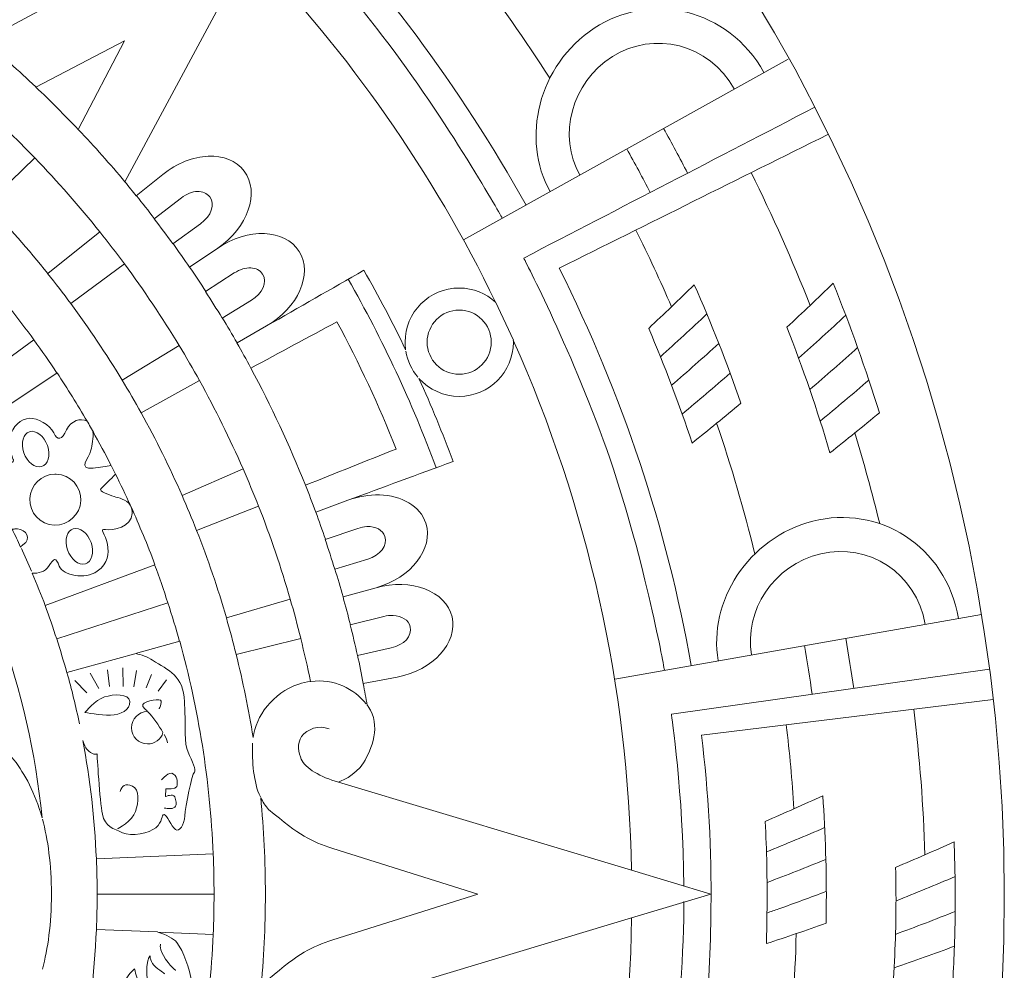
# Model space of a CAD drawing. Header units: millimetres. Extents: x -235 to 244, y -214 to 172.
# Tile 102 of 108: x 101 to 137, y 105 to 140. Entities that reach past the tile are written whole.
import ezdxf

# ---------------------------------------------------------------- set-up
doc = ezdxf.new("R2010")
doc.units = ezdxf.units.MM
doc.header["$MEASUREMENT"] = 0
doc.layers.add('Layer 1', color=7, linetype='Continuous')

msp = doc.modelspace()

# ---------------------------------------------------------------- linework, layer by layer
at = {"layer": 'Layer 1', "lineweight": 15}
for points, knots in [([(73.5153, 171.5214), (38.3394, 171.4537), (9.8583, 142.9189), (9.8583, 107.7417), (9.8583, 107.7417), (9.8583, 72.5175), (38.4139, 43.9619), (73.638, 43.9619), (73.638, 43.9619), (108.8618, 43.9619), (137.4178, 72.5175), (137.4178, 107.7417), (137.4178, 107.7417), (137.4178, 142.9655), (108.8632, 171.5214), (73.638, 171.5214), (73.638, 171.5214), (73.638, 171.5214), (73.5153, 171.5214), (73.5153, 171.5214)], [0, 0, 0, 0, 0.1666667, 0.1666667, 0.1666667, 0.1666667, 0.3333333, 0.3333333, 0.3333333, 0.3333333, 0.5, 0.5, 0.5, 0.5, 0.6666667, 0.6666667, 0.6666667, 0.6666667, 1, 1, 1, 1]), ([(95.4647, 152.8143), (100.2272, 150.5075), (104.5929, 147.4623), (108.4018, 143.7885), (108.4018, 143.7885), (108.4018, 143.7885), (99.866, 139.2024), (99.866, 139.2024), (99.866, 139.2024), (99.6981, 139.3428), (99.527, 139.4807), (99.3562, 139.6183), (99.3562, 139.6183), (99.3562, 139.6183), (100.1457, 140.5927), (100.1457, 140.5927), (100.1457, 140.5927), (100.5663, 141.1123), (100.7934, 141.7145), (100.8171, 142.2588), (100.8171, 142.2588), (100.839, 142.8032), (100.6597, 143.2921), (100.2671, 143.5842), (100.2671, 143.5842), (99.4804, 144.1702), (98.1903, 143.7141), (97.4368, 142.6102), (97.4368, 142.6102), (98.1903, 143.7141), (98.1462, 145.0811), (97.3154, 145.6018), (97.3154, 145.6018), (96.4843, 146.1214), (95.2372, 145.5647), (94.5729, 144.4044), (94.5729, 144.4044), (95.2552, 145.5975), (95.9389, 146.7924), (96.6208, 147.9858), (96.6208, 147.9858), (95.6658, 148.533), (94.6904, 149.0428), (93.698, 149.5211), (93.698, 149.5211), (93.7905, 149.507), (93.8825, 149.5003), (93.9764, 149.5003), (93.9764, 149.5003), (95.076, 149.5017), (95.9692, 150.3932), (95.9692, 151.4928), (95.9692, 151.4928), (95.9678, 152.0015), (95.7776, 152.4615), (95.4647, 152.8143)], [0, 0, 0, 0, 0.0666667, 0.0666667, 0.0666667, 0.0666667, 0.1333333, 0.1333333, 0.1333333, 0.1333333, 0.2, 0.2, 0.2, 0.2, 0.2666667, 0.2666667, 0.2666667, 0.2666667, 0.3333333, 0.3333333, 0.3333333, 0.3333333, 0.4, 0.4, 0.4, 0.4, 0.4666667, 0.4666667, 0.4666667, 0.4666667, 0.5333333, 0.5333333, 0.5333333, 0.5333333, 0.6, 0.6, 0.6, 0.6, 0.6666667, 0.6666667, 0.6666667, 0.6666667, 0.7333333, 0.7333333, 0.7333333, 0.7333333, 0.8, 0.8, 0.8, 0.8, 0.8666667, 0.8666667, 0.8666667, 0.8666667, 1, 1, 1, 1]), ([(109.6556, 142.5358), (113.3393, 138.7226), (116.3943, 134.3489), (118.7054, 129.5765), (118.7054, 129.5765), (118.3526, 129.8989), (117.8827, 130.0961), (117.3673, 130.0961), (117.3673, 130.0961), (116.2677, 130.0961), (115.3745, 129.2047), (115.3745, 128.105), (115.3745, 128.105), (115.3745, 128.0112), (115.3815, 127.9188), (115.3939, 127.8264), (115.3939, 127.8264), (114.9169, 128.8173), (114.4057, 129.7945), (113.86, 130.7495), (113.86, 130.7495), (112.6655, 130.0658), (111.472, 129.3835), (110.2772, 128.7002), (110.2772, 128.7002), (111.4375, 129.3645), (111.9955, 130.6129), (111.4748, 131.4437), (111.4748, 131.4437), (110.9552, 132.2749), (109.5882, 132.319), (108.4844, 131.5651), (108.4844, 131.5651), (109.5882, 132.319), (110.0443, 133.6087), (109.4587, 134.3958), (109.4587, 134.3958), (109.1652, 134.7884), (108.6773, 134.9676), (108.133, 134.944), (108.133, 134.944), (107.5872, 134.9221), (106.9865, 134.6946), (106.4668, 134.2744), (106.4668, 134.2744), (106.4668, 134.2744), (105.4886, 133.4821), (105.4886, 133.4821), (105.4886, 133.4821), (105.3478, 133.6542), (105.2116, 133.8292), (105.0695, 134), (105.0695, 134), (105.0695, 134), (109.6556, 142.5358), (109.6556, 142.5358)], [0, 0, 0, 0, 0.0666667, 0.0666667, 0.0666667, 0.0666667, 0.1333333, 0.1333333, 0.1333333, 0.1333333, 0.2, 0.2, 0.2, 0.2, 0.2666667, 0.2666667, 0.2666667, 0.2666667, 0.3333333, 0.3333333, 0.3333333, 0.3333333, 0.4, 0.4, 0.4, 0.4, 0.4666667, 0.4666667, 0.4666667, 0.4666667, 0.5333333, 0.5333333, 0.5333333, 0.5333333, 0.6, 0.6, 0.6, 0.6, 0.6666667, 0.6666667, 0.6666667, 0.6666667, 0.7333333, 0.7333333, 0.7333333, 0.7333333, 0.8, 0.8, 0.8, 0.8, 0.8666667, 0.8666667, 0.8666667, 0.8666667, 1, 1, 1, 1]), ([(105.0557, 139.1883), (105.0557, 139.1883), (103.3539, 135.9279), (103.3539, 135.9279), (103.3539, 135.9279), (102.8484, 136.4613), (102.3287, 136.9809), (101.7953, 137.4851), (101.7953, 137.4851), (101.7953, 137.4851), (105.0557, 139.1883), (105.0557, 139.1883)], [0, 0, 0, 0, 0.25, 0.25, 0.25, 0.25, 0.5, 0.5, 0.5, 0.5, 1, 1, 1, 1]), ([(101.7569, 134.8808), (102.5933, 134.0127), (103.3913, 133.1043), (104.1448, 132.162), (104.1448, 132.162), (104.1448, 132.162), (102.2282, 130.6295), (102.2282, 130.6295), (102.2282, 130.6295), (101.5212, 131.5129), (100.7744, 132.3631), (99.9888, 133.1773), (99.9888, 133.1773), (99.9888, 133.1773), (101.7569, 134.8808), (101.7569, 134.8808)], [0, 0, 0, 0, 0.2, 0.2, 0.2, 0.2, 0.4, 0.4, 0.4, 0.4, 0.6, 0.6, 0.6, 0.6, 1, 1, 1, 1]), ([(107.7347, 133.6472), (107.922, 133.6542), (108.0861, 133.5893), (108.1894, 133.4503), (108.1894, 133.4503), (108.3962, 133.1734), (108.2487, 132.7476), (107.8532, 132.4608), (107.8532, 132.4608), (107.8532, 132.4608), (106.8334, 131.7249), (106.8334, 131.7249), (106.8334, 131.7249), (106.609, 132.0364), (106.3786, 132.3423), (106.1458, 132.6467), (106.1458, 132.6467), (106.1458, 132.6467), (107.1449, 133.4129), (107.1449, 133.4129), (107.1449, 133.4129), (107.3378, 133.5618), (107.5474, 133.6405), (107.7347, 133.6472)], [0, 0, 0, 0, 0.1428571, 0.1428571, 0.1428571, 0.1428571, 0.2857143, 0.2857143, 0.2857143, 0.2857143, 0.4285714, 0.4285714, 0.4285714, 0.4285714, 0.5714286, 0.5714286, 0.5714286, 0.5714286, 0.7142857, 0.7142857, 0.7142857, 0.7142857, 1, 1, 1, 1]), ([(105.0518, 130.9823), (105.7683, 130.015), (106.4407, 129.0117), (107.0665, 127.9766), (107.0665, 127.9766), (107.0665, 127.9766), (104.9661, 126.7088), (104.9661, 126.7088), (104.9661, 126.7088), (104.3791, 127.6778), (103.7494, 128.6176), (103.0784, 129.5257), (103.0784, 129.5257), (103.0784, 129.5257), (105.0518, 130.9823), (105.0518, 130.9823)], [0, 0, 0, 0, 0.2, 0.2, 0.2, 0.2, 0.4, 0.4, 0.4, 0.4, 0.6, 0.6, 0.6, 0.6, 1, 1, 1, 1]), ([(109.6986, 130.8377), (109.8845, 130.8292), (110.0429, 130.7509), (110.1354, 130.6045), (110.1354, 130.6045), (110.3184, 130.3124), (110.1382, 129.8989), (109.7205, 129.6456), (109.7205, 129.6456), (109.7205, 129.6456), (108.6456, 128.9937), (108.6456, 128.9937), (108.6456, 128.9937), (108.4459, 129.3218), (108.2431, 129.647), (108.0353, 129.9695), (108.0353, 129.9695), (108.0353, 129.9695), (109.0908, 130.6514), (109.0908, 130.6514), (109.0908, 130.6514), (109.2961, 130.7837), (109.5109, 130.8458), (109.6986, 130.8377)], [0, 0, 0, 0, 0.1428571, 0.1428571, 0.1428571, 0.1428571, 0.2857143, 0.2857143, 0.2857143, 0.2857143, 0.4285714, 0.4285714, 0.4285714, 0.4285714, 0.5714286, 0.5714286, 0.5714286, 0.5714286, 0.7142857, 0.7142857, 0.7142857, 0.7142857, 1, 1, 1, 1]), ([(112.868, 128.8533), (113.6836, 127.3374), (114.4128, 125.7746), (115.0492, 124.1747), (115.0492, 124.1747), (113.9344, 123.731), (112.821, 123.2872), (111.7077, 122.8434), (111.7077, 122.8434), (111.1207, 124.3236), (110.4507, 125.7608), (109.7025, 127.1497), (109.7025, 127.1497), (110.758, 127.7177), (111.8125, 128.2853), (112.868, 128.8533)], [0, 0, 0, 0, 0.2, 0.2, 0.2, 0.2, 0.4, 0.4, 0.4, 0.4, 0.6, 0.6, 0.6, 0.6, 1, 1, 1, 1]), ([(119.3555, 128.182), (122.1023, 122.0387), (123.5822, 115.4061), (123.7074, 108.6786), (123.7074, 108.6786), (123.7074, 108.6786), (112.9244, 111.9238), (112.9244, 111.9238), (112.9244, 111.9238), (112.9244, 111.9238), (113.5569, 112.1486), (113.8462, 112.635), (113.8462, 112.635), (114.1373, 113.1215), (114.5119, 114.0077), (114.0187, 114.7034), (114.0187, 114.7034), (114.0074, 114.7185), (113.9923, 114.7323), (113.9813, 114.7475), (113.9813, 114.7475), (113.9358, 115.0135), (113.8864, 115.278), (113.8353, 115.544), (113.8353, 115.544), (113.8353, 115.544), (115.088, 115.7868), (115.088, 115.7868), (115.088, 115.7868), (116.4, 116.0415), (117.3285, 117.0448), (117.1027, 117.9983), (117.1027, 117.9983), (116.8766, 118.9533), (115.5964, 119.4341), (114.308, 119.0732), (114.308, 119.0732), (115.5964, 119.4341), (116.4413, 120.509), (116.1393, 121.4421), (116.1393, 121.4421), (115.9311, 122.0828), (115.245, 122.4617), (114.4294, 122.4853), (114.4294, 122.4853), (114.0572, 122.4962), (113.6589, 122.4327), (113.2677, 122.2881), (113.2677, 122.2881), (114.5588, 122.7636), (115.8486, 123.2392), (117.1398, 123.7158), (117.1398, 123.7158), (116.758, 124.7494), (116.3393, 125.7675), (115.886, 126.7723), (115.886, 126.7723), (116.2635, 126.3521), (116.8021, 126.1122), (117.3673, 126.1122), (117.3673, 126.1122), (118.4669, 126.1122), (119.3598, 127.0037), (119.3598, 128.105), (119.3598, 128.105), (119.3598, 128.1312), (119.3555, 128.1558), (119.3555, 128.182)], [0, 0, 0, 0, 0.0555556, 0.0555556, 0.0555556, 0.0555556, 0.1111111, 0.1111111, 0.1111111, 0.1111111, 0.1666667, 0.1666667, 0.1666667, 0.1666667, 0.2222222, 0.2222222, 0.2222222, 0.2222222, 0.2777778, 0.2777778, 0.2777778, 0.2777778, 0.3333333, 0.3333333, 0.3333333, 0.3333333, 0.3888889, 0.3888889, 0.3888889, 0.3888889, 0.4444444, 0.4444444, 0.4444444, 0.4444444, 0.5, 0.5, 0.5, 0.5, 0.5555556, 0.5555556, 0.5555556, 0.5555556, 0.6111111, 0.6111111, 0.6111111, 0.6111111, 0.6666667, 0.6666667, 0.6666667, 0.6666667, 0.7222222, 0.7222222, 0.7222222, 0.7222222, 0.7777778, 0.7777778, 0.7777778, 0.7777778, 0.8333333, 0.8333333, 0.8333333, 0.8333333, 0.8888889, 0.8888889, 0.8888889, 0.8888889, 1, 1, 1, 1]), ([(102.5739, 126.9733), (102.9599, 126.3948), (103.3264, 125.8021), (103.6763, 125.1985), (103.6763, 125.1985), (103.4255, 125.3255), (103.1003, 125.2303), (102.9267, 124.8789), (102.9267, 124.8789), (102.7408, 124.5028), (102.5919, 124.4683), (102.4501, 124.7646), (102.4501, 124.7646), (102.3065, 125.062), (101.8493, 125.3266), (101.5569, 125.3089), (101.5569, 125.3089), (101.2648, 125.2909), (100.9176, 125.0098), (100.8404, 124.6062), (100.8404, 124.6062), (100.7631, 124.2023), (100.9712, 123.7751), (100.9712, 123.7751), (100.9712, 123.7751), (100.9645, 123.5627), (100.6446, 123.7571), (100.3952, 123.8537), (100.3952, 123.8537), (100.1457, 123.9486), (100.0494, 123.8234), (99.9612, 123.5778), (99.9612, 123.5778), (99.9062, 123.4265), (99.8745, 123.3094), (99.8868, 123.1453), (99.8868, 123.1453), (99.5989, 123.6361), (99.297, 124.1183), (98.9826, 124.591), (98.9826, 124.591), (98.9826, 124.591), (102.5739, 126.9733), (102.5739, 126.9733)], [0, 0, 0, 0, 0.0833333, 0.0833333, 0.0833333, 0.0833333, 0.1666667, 0.1666667, 0.1666667, 0.1666667, 0.25, 0.25, 0.25, 0.25, 0.3333333, 0.3333333, 0.3333333, 0.3333333, 0.4166667, 0.4166667, 0.4166667, 0.4166667, 0.5, 0.5, 0.5, 0.5, 0.5833333, 0.5833333, 0.5833333, 0.5833333, 0.6666667, 0.6666667, 0.6666667, 0.6666667, 0.75, 0.75, 0.75, 0.75, 0.8333333, 0.8333333, 0.8333333, 0.8333333, 1, 1, 1, 1]), ([(107.812, 126.6911), (108.3947, 125.6381), (108.931, 124.555), (109.416, 123.4456), (109.416, 123.4456), (109.416, 123.4456), (107.1724, 122.4631), (107.1724, 122.4631), (107.1724, 122.4631), (106.7162, 123.5038), (106.2135, 124.5166), (105.6664, 125.503), (105.6664, 125.503), (105.6664, 125.503), (107.812, 126.6911), (107.812, 126.6911)], [0, 0, 0, 0, 0.2, 0.2, 0.2, 0.2, 0.4, 0.4, 0.4, 0.4, 0.6, 0.6, 0.6, 0.6, 1, 1, 1, 1]), ([(103.894, 124.814), (104.1244, 124.4048), (104.3501, 123.9927), (104.5639, 123.574), (104.5639, 123.574), (104.3833, 123.5422), (104.1586, 123.5024), (103.8968, 123.4745), (103.8968, 123.4745), (103.3183, 123.4156), (103.737, 123.8262), (103.8185, 124.1307), (103.8185, 124.1307), (103.8679, 124.3127), (103.9162, 124.5854), (103.894, 124.814)], [0, 0, 0, 0, 0.2, 0.2, 0.2, 0.2, 0.4, 0.4, 0.4, 0.4, 0.6, 0.6, 0.6, 0.6, 1, 1, 1, 1]), ([(102.4967, 123.2515), (102.5132, 123.2515), (102.5284, 123.2515), (102.545, 123.2515), (102.545, 123.2515), (103.0618, 123.2307), (103.4657, 122.7954), (103.4449, 122.2772), (103.4449, 122.2772), (103.4255, 121.7603), (102.9902, 121.3568), (102.472, 121.3772), (102.472, 121.3772), (101.9551, 121.3966), (101.5516, 121.832), (101.5706, 122.3502), (101.5706, 122.3502), (101.59, 122.849), (101.9978, 123.2445), (102.4967, 123.2515)], [0, 0, 0, 0, 0.1666667, 0.1666667, 0.1666667, 0.1666667, 0.3333333, 0.3333333, 0.3333333, 0.3333333, 0.5, 0.5, 0.5, 0.5, 0.6666667, 0.6666667, 0.6666667, 0.6666667, 1, 1, 1, 1]), ([(104.7223, 123.2529), (104.9111, 122.8737), (105.0931, 122.4906), (105.2681, 122.1036), (105.2681, 122.1036), (105.1287, 122.328), (104.82, 122.3791), (104.674, 122.426), (104.674, 122.426), (104.4771, 122.4906), (104.0775, 122.6176), (104.1903, 122.7252), (104.1903, 122.7252), (104.3212, 122.8476), (104.5459, 123.0639), (104.7223, 123.2529)], [0, 0, 0, 0, 0.2, 0.2, 0.2, 0.2, 0.4, 0.4, 0.4, 0.4, 0.6, 0.6, 0.6, 0.6, 1, 1, 1, 1]), ([(105.2889, 122.0595), (105.6057, 121.3578), (105.902, 120.6456), (106.1733, 119.9192), (106.1733, 119.9192), (106.1733, 119.9192), (102.1372, 118.4146), (102.1372, 118.4146), (102.1372, 118.4146), (101.9883, 118.8153), (101.8271, 119.2112), (101.6616, 119.6024), (101.6616, 119.6024), (101.8793, 119.5915), (102.1372, 119.6631), (102.2571, 119.8518), (102.2571, 119.8518), (102.4677, 120.1838), (102.5217, 120.2004), (102.6568, 119.8642), (102.6568, 119.8642), (102.7916, 119.528), (103.6076, 119.3597), (104.0485, 119.6754), (104.0485, 119.6754), (104.4881, 119.9912), (104.4729, 120.3051), (104.4232, 120.6759), (104.4232, 120.6759), (104.3752, 121.0467), (104.0926, 121.2559), (104.3586, 121.2093), (104.3586, 121.2093), (104.626, 121.1624), (105.3164, 121.3098), (105.3397, 121.8016), (105.3397, 121.8016), (105.3467, 121.9064), (105.3231, 121.9893), (105.2889, 122.0595)], [0, 0, 0, 0, 0.0909091, 0.0909091, 0.0909091, 0.0909091, 0.1818182, 0.1818182, 0.1818182, 0.1818182, 0.2727273, 0.2727273, 0.2727273, 0.2727273, 0.3636364, 0.3636364, 0.3636364, 0.3636364, 0.4545455, 0.4545455, 0.4545455, 0.4545455, 0.5454545, 0.5454545, 0.5454545, 0.5454545, 0.6363636, 0.6363636, 0.6363636, 0.6363636, 0.7272727, 0.7272727, 0.7272727, 0.7272727, 0.8181818, 0.8181818, 0.8181818, 0.8181818, 1, 1, 1, 1]), ([(109.9865, 122.0733), (110.426, 120.9542), (110.8148, 119.8119), (111.151, 118.646), (111.151, 118.646), (111.151, 118.646), (108.8015, 117.9652), (108.8015, 117.9652), (108.8015, 117.9652), (108.4858, 119.0581), (108.1206, 120.1302), (107.7086, 121.1775), (107.7086, 121.1775), (107.7086, 121.1775), (109.9865, 122.0733), (109.9865, 122.0733)], [0, 0, 0, 0, 0.2, 0.2, 0.2, 0.2, 0.4, 0.4, 0.4, 0.4, 0.6, 0.6, 0.6, 0.6, 1, 1, 1, 1]), ([(113.9704, 121.3208), (114.2914, 121.3345), (114.5546, 121.2008), (114.6347, 120.9542), (114.6347, 120.9542), (114.7405, 120.6262), (114.465, 120.2695), (113.9993, 120.1259), (113.9993, 120.1259), (113.9993, 120.1259), (112.7865, 119.7513), (112.7865, 119.7513), (112.7865, 119.7513), (112.6736, 120.1192), (112.5579, 120.4843), (112.4351, 120.8481), (112.4351, 120.8481), (112.4351, 120.8481), (113.6328, 121.2548), (113.6328, 121.2548), (113.6328, 121.2548), (113.7485, 121.2947), (113.8628, 121.3151), (113.9704, 121.3208)], [0, 0, 0, 0, 0.1428571, 0.1428571, 0.1428571, 0.1428571, 0.2857143, 0.2857143, 0.2857143, 0.2857143, 0.4285714, 0.4285714, 0.4285714, 0.4285714, 0.5714286, 0.5714286, 0.5714286, 0.5714286, 0.7142857, 0.7142857, 0.7142857, 0.7142857, 1, 1, 1, 1]), ([(101.1215, 121.2354), (101.4246, 121.2008), (101.674, 120.8922), (101.3117, 120.647), (101.3117, 120.647), (101.2785, 120.6247), (101.2538, 120.5986), (101.233, 120.5697), (101.233, 120.5697), (101.1311, 120.7902), (101.0263, 121.0079), (100.919, 121.2259), (100.919, 121.2259), (100.9423, 121.2269), (100.9631, 121.2269), (100.9906, 121.2312), (100.9906, 121.2312), (101.0347, 121.2396), (101.0788, 121.2396), (101.1215, 121.2354)], [0, 0, 0, 0, 0.1666667, 0.1666667, 0.1666667, 0.1666667, 0.3333333, 0.3333333, 0.3333333, 0.3333333, 0.5, 0.5, 0.5, 0.5, 0.6666667, 0.6666667, 0.6666667, 0.6666667, 1, 1, 1, 1]), ([(114.931, 118.0519), (115.2535, 118.041), (115.5053, 117.8868), (115.5646, 117.6346), (115.5646, 117.6346), (115.6447, 117.2984), (115.3402, 116.9647), (114.8633, 116.8588), (114.8633, 116.8588), (114.8633, 116.8588), (113.6219, 116.5844), (113.6219, 116.5844), (113.6219, 116.5844), (113.539, 116.9594), (113.4493, 117.3312), (113.3573, 117.7034), (113.3573, 117.7034), (113.3573, 117.7034), (114.5906, 118.0135), (114.5906, 118.0135), (114.5906, 118.0135), (114.7091, 118.0438), (114.8234, 118.0562), (114.931, 118.0519)], [0, 0, 0, 0, 0.1428571, 0.1428571, 0.1428571, 0.1428571, 0.2857143, 0.2857143, 0.2857143, 0.2857143, 0.4285714, 0.4285714, 0.4285714, 0.4285714, 0.5714286, 0.5714286, 0.5714286, 0.5714286, 0.7142857, 0.7142857, 0.7142857, 0.7142857, 1, 1, 1, 1]), ([(100.4724, 117.4801), (101.2595, 115.3017), (101.7872, 112.9987), (102.0201, 110.6094), (102.0201, 110.6094), (101.7636, 111.5326), (101.3903, 112.223), (100.9892, 112.7356), (100.9892, 112.7356), (100.3348, 113.5734), (99.4046, 114.2762), (98.2623, 114.4815), (98.2623, 114.4815), (99.5725, 114.866), (100.4724, 116.069), (100.4724, 117.4346), (100.4724, 117.4346), (100.4724, 117.4497), (100.4724, 117.4649), (100.4724, 117.4801)], [0, 0, 0, 0, 0.1666667, 0.1666667, 0.1666667, 0.1666667, 0.3333333, 0.3333333, 0.3333333, 0.3333333, 0.5, 0.5, 0.5, 0.5, 0.6666667, 0.6666667, 0.6666667, 0.6666667, 1, 1, 1, 1]), ([(107.0856, 117.1026), (107.7802, 114.5986), (108.2018, 111.9792), (108.315, 109.2808), (108.315, 109.2808), (108.315, 109.2808), (104.0182, 109.0977), (104.0182, 109.0977), (104.0182, 109.0977), (103.9561, 110.5776), (103.7882, 112.0314), (103.5208, 113.4496), (103.5208, 113.4496), (103.5772, 113.3007), (103.628, 113.1808), (103.6612, 113.1395), (103.6612, 113.1395), (103.8665, 112.8901), (104.0429, 112.9575), (104.0429, 112.9575), (104.0429, 112.9575), (104.0429, 112.9575), (104.1424, 111.213), (104.2401, 110.7445), (104.2401, 110.7445), (104.3378, 110.2746), (104.6549, 110.2069), (104.9813, 110.0594), (104.9813, 110.0594), (105.3079, 109.9119), (105.9613, 110.0414), (106.2079, 110.2453), (106.2079, 110.2453), (106.4545, 110.4496), (106.4132, 110.7346), (106.5123, 110.7265), (106.5123, 110.7265), (106.6104, 110.718), (106.7797, 110.2908), (106.9258, 110.1822), (106.9258, 110.1822), (107.0732, 110.0718), (107.2496, 110.3349), (107.2729, 110.6796), (107.2729, 110.6796), (107.2965, 111.0243), (107.5294, 112.2135), (107.6232, 112.2823), (107.6232, 112.2823), (107.7153, 112.351), (107.5417, 112.6848), (107.3929, 113.0249), (107.3929, 113.0249), (107.244, 113.3667), (107.3022, 113.9001), (107.2648, 114.8731), (107.2648, 114.8731), (107.2263, 115.846), (106.6668, 116.0348), (106.0893, 116.4066), (106.0893, 116.4066), (105.8992, 116.5279), (105.6815, 116.6052), (105.4582, 116.6493), (105.4582, 116.6493), (105.4582, 116.6493), (107.0856, 117.1026), (107.0856, 117.1026)], [0, 0, 0, 0, 0.0555556, 0.0555556, 0.0555556, 0.0555556, 0.1111111, 0.1111111, 0.1111111, 0.1111111, 0.1666667, 0.1666667, 0.1666667, 0.1666667, 0.2222222, 0.2222222, 0.2222222, 0.2222222, 0.2777778, 0.2777778, 0.2777778, 0.2777778, 0.3333333, 0.3333333, 0.3333333, 0.3333333, 0.3888889, 0.3888889, 0.3888889, 0.3888889, 0.4444444, 0.4444444, 0.4444444, 0.4444444, 0.5, 0.5, 0.5, 0.5, 0.5555556, 0.5555556, 0.5555556, 0.5555556, 0.6111111, 0.6111111, 0.6111111, 0.6111111, 0.6666667, 0.6666667, 0.6666667, 0.6666667, 0.7222222, 0.7222222, 0.7222222, 0.7222222, 0.7777778, 0.7777778, 0.7777778, 0.7777778, 0.8333333, 0.8333333, 0.8333333, 0.8333333, 0.8888889, 0.8888889, 0.8888889, 0.8888889, 1, 1, 1, 1]), ([(111.5366, 117.2088), (111.6664, 116.6835), (111.786, 116.1558), (111.895, 115.6227), (111.895, 115.6227), (111.7532, 115.6033), (111.6086, 115.5716), (111.4611, 115.5232), (111.4611, 115.5232), (110.4977, 115.205), (109.8845, 114.3326), (109.784, 113.5625), (109.784, 113.5625), (109.6199, 114.5961), (109.4104, 115.6157), (109.1624, 116.619), (109.1624, 116.619), (109.1624, 116.619), (111.5366, 117.2088), (111.5366, 117.2088)], [0, 0, 0, 0, 0.1666667, 0.1666667, 0.1666667, 0.1666667, 0.3333333, 0.3333333, 0.3333333, 0.3333333, 0.5, 0.5, 0.5, 0.5, 0.6666667, 0.6666667, 0.6666667, 0.6666667, 1, 1, 1, 1]), ([(105.9034, 114.5132), (105.9073, 114.5132), (105.9101, 114.5132), (105.913, 114.5118), (105.913, 114.5118), (106.1031, 114.3188), (106.3208, 114.0088), (106.4696, 113.7431), (106.4696, 113.7431), (106.3924, 113.4948), (106.1624, 113.3254), (105.9034, 113.3254), (105.9034, 113.3254), (105.5753, 113.3268), (105.3094, 113.5914), (105.3094, 113.9195), (105.3094, 113.9195), (105.3094, 114.2472), (105.5753, 114.5132), (105.9034, 114.5132)], [0, 0, 0, 0, 0.1666667, 0.1666667, 0.1666667, 0.1666667, 0.3333333, 0.3333333, 0.3333333, 0.3333333, 0.5, 0.5, 0.5, 0.5, 0.6666667, 0.6666667, 0.6666667, 0.6666667, 1, 1, 1, 1]), ([(110.0637, 111.3576), (110.1421, 111.195), (110.2373, 111.0447), (110.3572, 110.9195), (110.3572, 110.9195), (111.4925, 109.9465), (111.9211, 109.7465), (112.7149, 109.4752), (112.7149, 109.4752), (112.7149, 109.4752), (118.0563, 107.7981), (118.0563, 107.7981), (118.0563, 107.7981), (118.0563, 107.7981), (112.7149, 106.1196), (112.7149, 106.1196), (112.7149, 106.1196), (111.9211, 105.8497), (111.4925, 105.6497), (110.3572, 104.6767), (110.3572, 104.6767), (110.2373, 104.5501), (110.1435, 104.4012), (110.0651, 104.2386), (110.0651, 104.2386), (110.178, 105.4098), (110.2373, 106.5979), (110.2373, 107.7981), (110.2373, 107.7981), (110.2373, 108.9982), (110.178, 110.1864), (110.0637, 111.3576)], [0, 0, 0, 0, 0.1111111, 0.1111111, 0.1111111, 0.1111111, 0.2222222, 0.2222222, 0.2222222, 0.2222222, 0.3333333, 0.3333333, 0.3333333, 0.3333333, 0.4444444, 0.4444444, 0.4444444, 0.4444444, 0.5555556, 0.5555556, 0.5555556, 0.5555556, 0.6666667, 0.6666667, 0.6666667, 0.6666667, 0.7777778, 0.7777778, 0.7777778, 0.7777778, 1, 1, 1, 1]), ([(123.7102, 106.9243), (123.6002, 100.1499), (122.116, 93.4679), (119.3488, 87.2848), (119.3488, 87.2848), (119.3555, 87.3536), (119.3598, 87.4238), (119.3598, 87.494), (119.3598, 87.494), (119.3598, 88.595), (118.4683, 89.4868), (117.3673, 89.4868), (117.3673, 89.4868), (116.8021, 89.4868), (116.2635, 89.2469), (115.886, 88.8268), (115.886, 88.8268), (116.3393, 89.8311), (116.758, 90.8496), (117.1398, 91.8832), (117.1398, 91.8832), (115.85, 92.3584), (114.5602, 92.834), (113.2701, 93.3095), (113.2701, 93.3095), (113.6617, 93.1659), (114.0586, 93.1042), (114.4294, 93.1137), (114.4294, 93.1137), (115.245, 93.1384), (115.9311, 93.5162), (116.1393, 94.1583), (116.1393, 94.1583), (116.4413, 95.09), (115.5964, 96.1645), (114.3094, 96.5258), (114.3094, 96.5258), (115.5964, 96.1645), (116.8766, 96.6457), (117.1027, 97.6007), (117.1027, 97.6007), (117.3285, 98.5543), (116.4, 99.5576), (115.088, 99.8123), (115.088, 99.8123), (115.088, 99.8123), (113.8296, 100.0564), (113.8296, 100.0564), (113.8296, 100.0564), (113.8808, 100.3224), (113.9344, 100.587), (113.9799, 100.854), (113.9799, 100.854), (113.9923, 100.8692), (114.0074, 100.8829), (114.0187, 100.8981), (114.0187, 100.8981), (114.5119, 101.5941), (114.1373, 102.4803), (113.8462, 102.9668), (113.8462, 102.9668), (113.5569, 103.4533), (112.9244, 103.6777), (112.9244, 103.6777), (112.9244, 103.6777), (112.9244, 103.6777), (123.7102, 106.9243), (123.7102, 106.9243)], [0, 0, 0, 0, 0.0555556, 0.0555556, 0.0555556, 0.0555556, 0.1111111, 0.1111111, 0.1111111, 0.1111111, 0.1666667, 0.1666667, 0.1666667, 0.1666667, 0.2222222, 0.2222222, 0.2222222, 0.2222222, 0.2777778, 0.2777778, 0.2777778, 0.2777778, 0.3333333, 0.3333333, 0.3333333, 0.3333333, 0.3888889, 0.3888889, 0.3888889, 0.3888889, 0.4444444, 0.4444444, 0.4444444, 0.4444444, 0.5, 0.5, 0.5, 0.5, 0.5555556, 0.5555556, 0.5555556, 0.5555556, 0.6111111, 0.6111111, 0.6111111, 0.6111111, 0.6666667, 0.6666667, 0.6666667, 0.6666667, 0.7222222, 0.7222222, 0.7222222, 0.7222222, 0.7777778, 0.7777778, 0.7777778, 0.7777778, 0.8333333, 0.8333333, 0.8333333, 0.8333333, 0.8888889, 0.8888889, 0.8888889, 0.8888889, 1, 1, 1, 1]), ([(106.2781, 106.405), (106.2781, 106.405), (108.315, 106.3182), (108.315, 106.3182), (108.315, 106.3182), (108.2018, 103.6198), (107.7816, 101.0001), (107.087, 98.4964), (107.087, 98.4964), (107.087, 98.4964), (102.939, 99.6496), (102.939, 99.6496), (102.939, 99.6496), (103.1115, 100.2684), (103.2615, 100.8942), (103.3952, 101.5268), (103.3952, 101.5268), (103.3952, 101.5268), (103.4587, 101.2939), (103.4587, 101.2939), (103.4587, 101.2939), (103.4587, 101.2939), (103.5398, 100.9934), (103.6584, 100.8516), (103.6584, 100.8516), (103.7783, 100.7108), (104.5445, 100.7535), (104.5445, 100.7535), (104.5445, 100.7535), (104.5445, 100.7535), (104.3103, 101.1765), (104.3738, 101.4523), (104.3738, 101.4523), (104.4369, 101.7264), (104.5364, 102.1508), (104.5364, 102.1508), (104.5364, 102.1508), (104.5364, 102.1508), (105.3534, 101.5885), (105.3534, 101.5885), (105.3534, 101.5885), (105.3534, 101.5885), (105.188, 100.5566), (105.067, 100.3827), (105.067, 100.3827), (104.947, 100.2106), (104.1036, 100.3044), (104.1036, 100.3044), (104.1036, 100.3044), (104.1036, 100.3044), (104.1794, 100.1072), (104.4937, 99.9033), (104.4937, 99.9033), (104.8091, 99.698), (105.7214, 99.698), (106.1557, 100.1612), (106.1557, 100.1612), (106.5882, 100.6254), (107.546, 102.9266), (107.655, 103.2617), (107.655, 103.2617), (107.7636, 103.5965), (107.4825, 105.3742), (106.9794, 106.0205), (106.9794, 106.0205), (106.8556, 106.1788), (106.5966, 106.3058), (106.2781, 106.405)], [0, 0, 0, 0, 0.0555556, 0.0555556, 0.0555556, 0.0555556, 0.1111111, 0.1111111, 0.1111111, 0.1111111, 0.1666667, 0.1666667, 0.1666667, 0.1666667, 0.2222222, 0.2222222, 0.2222222, 0.2222222, 0.2777778, 0.2777778, 0.2777778, 0.2777778, 0.3333333, 0.3333333, 0.3333333, 0.3333333, 0.3888889, 0.3888889, 0.3888889, 0.3888889, 0.4444444, 0.4444444, 0.4444444, 0.4444444, 0.5, 0.5, 0.5, 0.5, 0.5555556, 0.5555556, 0.5555556, 0.5555556, 0.6111111, 0.6111111, 0.6111111, 0.6111111, 0.6666667, 0.6666667, 0.6666667, 0.6666667, 0.7222222, 0.7222222, 0.7222222, 0.7222222, 0.7777778, 0.7777778, 0.7777778, 0.7777778, 0.8333333, 0.8333333, 0.8333333, 0.8333333, 0.8888889, 0.8888889, 0.8888889, 0.8888889, 1, 1, 1, 1])]:
    msp.add_open_spline(points, degree=3, knots=knots, dxfattribs=at)
at = {"layer": 'Layer 1', "color": 1, "lineweight": 15}
for points in [[(119.8244, 133.1484), (117.4043, 137.4826), (114.41, 141.5064), (110.9524, 145.0507)], [(117.8111, 141.9293), (118.8306, 140.5983), (119.7955, 139.2242), (120.7007, 137.8117)], [(101.7872, 137.4963), (101.1642, 138.0858), (100.5236, 138.6566), (99.8646, 139.2063)], [(129.4623, 138.5201), (129.4623, 138.5201), (117.5229, 131.8657), (117.5229, 131.8657)], [(100.7038, 135.9307), (101.0608, 135.5875), (101.4122, 135.2375), (101.7569, 134.8808)], [(105.0723, 133.9989), (104.5227, 134.6575), (103.9533, 135.2982), (103.3634, 135.9198)], [(125.7676, 134.3224), (125.4812, 134.8752), (125.1863, 135.4238), (124.8829, 135.9681)], [(124.3925, 133.6101), (124.1142, 134.1488), (123.826, 134.6836), (123.53, 135.2142)], [(130.2768, 129.4594), (129.6221, 131.116), (128.8971, 132.7448), (128.1048, 134.3404)], [(105.4942, 133.4874), (105.7172, 133.2119), (105.9362, 132.9335), (106.1514, 132.6524)], [(125.1778, 129.41), (124.7657, 130.3607), (124.3276, 131.3019), (123.8662, 132.2308)], [(104.1448, 132.162), (104.4549, 131.7761), (104.7569, 131.382), (105.0518, 130.9837)], [(106.839, 131.7291), (107.2539, 131.1545), (107.655, 130.5688), (108.0406, 129.9734)], [(108.4844, 131.5651), (108.4844, 131.5651), (107.4507, 130.8581), (107.4507, 130.8581)], [(103.077, 129.5257), (102.8, 129.8989), (102.5175, 130.2669), (102.2268, 130.6295)], [(116.5143, 123.4858), (115.6309, 125.8808), (114.5493, 128.2028), (113.2814, 130.4186)], [(118.6997, 129.5892), (118.6997, 129.5892), (119.3598, 128.1724), (119.3598, 128.1724)], [(108.6526, 128.9979), (108.8357, 128.6945), (109.0163, 128.3887), (109.1927, 128.0814)], [(126.4732, 129.1426), (125.9098, 128.6092), (125.3418, 128.0856), (124.7672, 127.5702)], [(131.5846, 129.0942), (131.0124, 128.5598), (130.4352, 128.0331), (129.8521, 127.5152)], [(110.2772, 128.7002), (110.2772, 128.7002), (109.1927, 128.08), (109.1927, 128.08)], [(101.7237, 128.1848), (101.7237, 128.1848), (98.2457, 125.6575), (98.2457, 125.6575)], [(107.0665, 127.978), (107.3227, 127.5537), (107.5721, 127.125), (107.812, 126.6911)], [(109.1885, 128.0772), (109.3649, 127.7713), (109.536, 127.4626), (109.7039, 127.1511)], [(126.9142, 128.0567), (126.3409, 127.5357), (125.7623, 127.0231), (125.1778, 126.5186)], [(132.0227, 127.9078), (131.4396, 127.3843), (130.8526, 126.8689), (130.2603, 126.363)], [(115.402, 127.7699), (115.4626, 127.4171), (115.6172, 127.088), (115.8486, 126.8149)], [(127.3333, 126.9638), (126.7501, 126.454), (126.1606, 125.9524), (125.5666, 125.4603)], [(105.665, 125.503), (105.4402, 125.9097), (105.206, 126.3119), (104.9661, 126.7088)], [(132.4362, 126.7116), (131.8435, 126.199), (131.2456, 125.6959), (130.6434, 125.2027)], [(103.6668, 125.2165), (103.7603, 125.0567), (103.8513, 124.8969), (103.9423, 124.7357)], [(126.8359, 125.1213), (127.3774, 123.5394), (127.8473, 121.9339), (128.2441, 120.3108)], [(131.918, 124.7646), (132.2542, 123.6636), (132.56, 122.5527), (132.8331, 121.4323)], [(104.5763, 123.5489), (104.6271, 123.4498), (104.6768, 123.3521), (104.7266, 123.2515)], [(109.416, 123.447), (109.6143, 122.9936), (109.8044, 122.5361), (109.9865, 122.0747)], [(111.7091, 122.8462), (111.84, 122.5185), (111.9652, 122.1876), (112.0866, 121.8556)], [(107.7058, 121.179), (107.535, 121.6115), (107.3572, 122.0401), (107.171, 122.4645)], [(105.2183, 122.2221), (105.2748, 122.0994), (105.3302, 121.9752), (105.3852, 121.8514)], [(113.2715, 122.2895), (113.2715, 122.2895), (112.0908, 121.8542), (112.0908, 121.8542)], [(112.0908, 121.8556), (112.2118, 121.5233), (112.3293, 121.1885), (112.4436, 120.8523)], [(101.6327, 119.6782), (101.5378, 119.9016), (101.3639, 120.297), (101.2633, 120.5175)], [(112.7949, 119.7555), (113.0017, 119.0789), (113.1918, 118.3966), (113.3626, 117.7062)], [(114.3094, 119.0732), (114.3094, 119.0732), (113.0994, 118.7342), (113.0994, 118.7342)], [(106.6503, 118.518), (106.6503, 118.518), (102.5602, 117.1894), (102.5602, 117.1894)], [(111.1524, 118.646), (111.2886, 118.1719), (111.417, 117.6939), (111.5355, 117.2127)], [(136.5729, 118.0851), (136.5729, 118.0851), (123.0876, 115.7134), (123.0876, 115.7134)], [(109.161, 116.6232), (109.0481, 117.0737), (108.9281, 117.5217), (108.8001, 117.9652)], [(131.8792, 115.3662), (131.791, 115.9836), (131.6947, 116.5981), (131.5871, 117.2116)], [(130.3499, 115.15), (130.2641, 115.7508), (130.1692, 116.3487), (130.0659, 116.9442)], [(113.6243, 116.5872), (113.7002, 116.2415), (113.7718, 115.8954), (113.8381, 115.5469)], [(103.7935, 115.9243), (103.7935, 115.9243), (104.1159, 115.362), (104.1159, 115.362)], [(104.4345, 116.0471), (104.4345, 116.0471), (104.4976, 115.435), (104.4976, 115.435)], [(104.994, 116.1215), (104.994, 116.1215), (105.0049, 115.4393), (105.0049, 115.4393)], [(105.4967, 116.0319), (105.4967, 116.0319), (105.399, 115.4213), (105.399, 115.4213)], [(103.2301, 115.6555), (103.2301, 115.6555), (103.6711, 115.2107), (103.6711, 115.2107)], [(106.0534, 115.8859), (106.0534, 115.8859), (105.848, 115.3952), (105.848, 115.3952)], [(106.5952, 115.6834), (106.5952, 115.6834), (106.2865, 115.2629), (106.2865, 115.2629)], [(113.9415, 114.8039), (113.5047, 115.3497), (112.7646, 115.7384), (111.9074, 115.6252)], [(134.4975, 109.2463), (134.4439, 111.0419), (134.3049, 112.8294), (134.0854, 114.6042)], [(129.6814, 110.9399), (129.6164, 111.9736), (129.5215, 113.003), (129.396, 114.0296)], [(106.5123, 113.674), (106.5786, 113.5487), (106.6227, 113.4383), (106.6337, 113.3625)], [(109.7674, 113.3515), (109.748, 112.6516), (109.7935, 111.9281), (110.0514, 111.3781)], [(130.8085, 110.2496), (130.099, 109.9409), (129.385, 109.6421), (128.6671, 109.3553)], [(130.8526, 109.0783), (130.1347, 108.7848), (129.414, 108.5022), (128.6904, 108.231)], [(135.6056, 108.4472), (134.8834, 108.1371), (134.1599, 107.8394), (133.4339, 107.5529)], [(108.3464, 107.8023), (108.3464, 107.8023), (104.0471, 107.8023), (104.0471, 107.8023)], [(135.6126, 107.1656), (134.882, 106.8721), (134.1489, 106.5909), (133.4159, 106.321)], [(129.7639, 106.3471), (129.7212, 104.6753), (129.596, 103.0067), (129.3921, 101.3504)], [(135.5809, 105.8853), (134.845, 105.6084), (134.1077, 105.3438), (133.3675, 105.0902)]]:
    msp.add_open_spline(points, degree=3, dxfattribs=at)
for points, knots in [([(110.4631, 144.0958), (111.5341, 142.9753), (113.0623, 141.3063), (114.5133, 139.4144), (114.5133, 139.4144), (116.9814, 136.1939), (118.952, 132.6619), (118.952, 132.6619)], [0, 0, 0, 0, 0.3333333, 0.3333333, 0.3333333, 0.3333333, 1, 1, 1, 1]), ([(128.5747, 138.0255), (127.2518, 140.4011), (124.4077, 141.0114), (122.3323, 139.6501), (122.3323, 139.6501), (120.2569, 138.2887), (119.6342, 135.5737), (120.7116, 133.6419)], [0, 0, 0, 0, 0.3333333, 0.3333333, 0.3333333, 0.3333333, 1, 1, 1, 1]), ([(127.486, 137.4191), (126.5547, 139.092), (124.5206, 139.5661), (122.9994, 138.6097), (122.9994, 138.6097), (121.4779, 137.6547), (120.997, 135.6898), (121.7989, 134.2494)], [0, 0, 0, 0, 0.3333333, 0.3333333, 0.3333333, 0.3333333, 1, 1, 1, 1]), ([(130.4201, 136.734), (126.8605, 134.889), (123.2996, 133.0439), (119.7401, 131.1986), (119.7401, 131.1986), (119.7401, 131.1986), (121.6073, 127.6115), (122.9151, 123.7959), (122.9151, 123.7959), (124.2242, 119.977), (124.9174, 116.0429), (124.9174, 116.0429)], [0, 0, 0, 0, 0.25, 0.25, 0.25, 0.25, 0.5, 0.5, 0.5, 0.5, 1, 1, 1, 1]), ([(125.8971, 116.215), (125.0141, 121.2643), (123.3546, 126.2004), (121.0478, 130.8292), (121.0478, 130.8292), (124.3389, 132.4664), (127.631, 134.1047), (130.9231, 135.742)], [0, 0, 0, 0, 0.3333333, 0.3333333, 0.3333333, 0.3333333, 1, 1, 1, 1]), ([(127.7301, 125.8614), (127.2161, 127.336), (126.6415, 128.7898), (126.0118, 130.2189), (126.0118, 130.2189), (125.459, 129.6746), (124.8995, 129.1397), (124.3361, 128.6134), (124.3361, 128.6134), (124.9259, 127.2284), (125.459, 125.8201), (125.9345, 124.3952), (125.9345, 124.3952), (126.5381, 124.8747), (127.1375, 125.364), (127.7301, 125.8614)], [0, 0, 0, 0, 0.2, 0.2, 0.2, 0.2, 0.4, 0.4, 0.4, 0.4, 0.6, 0.6, 0.6, 0.6, 1, 1, 1, 1]), ([(132.826, 125.5072), (132.3215, 127.1183), (131.7539, 128.7083), (131.1228, 130.2725), (131.1228, 130.2725), (130.5619, 129.7268), (129.9957, 129.1881), (129.4224, 128.6589), (129.4224, 128.6589), (130.0109, 127.1402), (130.54, 125.5968), (131.0043, 124.0354), (131.0043, 124.0354), (131.616, 124.5166), (132.2238, 125.007), (132.826, 125.5072)], [0, 0, 0, 0, 0.2, 0.2, 0.2, 0.2, 0.4, 0.4, 0.4, 0.4, 0.6, 0.6, 0.6, 0.6, 1, 1, 1, 1]), ([(100.8266, 129.3645), (101.1325, 128.9799), (101.433, 128.5873), (101.7251, 128.1848), (101.7251, 128.1848), (102.0172, 127.7823), (102.2984, 127.3759), (102.5697, 126.9652)], [0, 0, 0, 0, 0.3333333, 0.3333333, 0.3333333, 0.3333333, 1, 1, 1, 1]), ([(116.1876, 128.105), (116.1876, 127.4531), (116.7154, 126.9254), (117.3673, 126.9254), (117.3673, 126.9254), (118.0189, 126.9254), (118.547, 127.4531), (118.547, 128.105), (118.547, 128.105), (118.547, 128.7552), (118.0189, 129.2844), (117.3673, 129.2844), (117.3673, 129.2844), (116.7154, 129.2844), (116.1876, 128.7552), (116.1876, 128.105)], [0, 0, 0, 0, 0.2, 0.2, 0.2, 0.2, 0.4, 0.4, 0.4, 0.4, 0.6, 0.6, 0.6, 0.6, 1, 1, 1, 1]), ([(135.7364, 117.939), (135.2637, 120.636), (132.7724, 122.1339), (130.376, 121.5194), (130.376, 121.5194), (127.9796, 120.9031), (126.5173, 118.5441), (126.8951, 116.3889)], [0, 0, 0, 0, 0.3333333, 0.3333333, 0.3333333, 0.3333333, 1, 1, 1, 1]), ([(134.5126, 117.7242), (134.1793, 119.6204), (132.414, 120.7295), (130.6709, 120.3203), (130.6709, 120.3203), (128.9261, 119.9125), (127.8374, 118.216), (128.12, 116.6038)], [0, 0, 0, 0, 0.3333333, 0.3333333, 0.3333333, 0.3333333, 1, 1, 1, 1]), ([(106.161, 119.9178), (106.3331, 119.4563), (106.4972, 118.9907), (106.6503, 118.5165), (106.6503, 118.5165), (106.803, 118.0438), (106.9452, 117.5711), (107.0775, 117.097)], [0, 0, 0, 0, 0.3333333, 0.3333333, 0.3333333, 0.3333333, 1, 1, 1, 1]), ([(102.9352, 115.9437), (102.8194, 116.36), (102.6953, 116.7745), (102.5602, 117.188), (102.5602, 117.188), (102.425, 117.6029), (102.2818, 118.0121), (102.1315, 118.4174)], [0, 0, 0, 0, 0.3333333, 0.3333333, 0.3333333, 0.3333333, 1, 1, 1, 1]), ([(103.398, 114.068), (103.2643, 114.702), (103.1073, 115.3292), (102.939, 115.949), (102.939, 115.949), (102.939, 115.949), (105.436, 116.6436), (105.436, 116.6436)], [0, 0, 0, 0, 0.3333333, 0.3333333, 0.3333333, 0.3333333, 1, 1, 1, 1]), ([(136.8706, 116.0718), (136.8706, 116.0718), (125.1739, 114.4197), (125.1739, 114.4197), (125.1739, 114.4197), (125.1739, 114.4197), (125.6064, 111.4829), (125.6301, 108.1096)], [0, 0, 0, 0, 0.3333333, 0.3333333, 0.3333333, 0.3333333, 1, 1, 1, 1]), ([(103.598, 114.4829), (103.598, 114.4829), (103.9864, 114.9489), (104.3173, 115.0533), (104.3173, 115.0533), (104.6465, 115.1595), (105.2296, 115.1884), (105.2487, 114.8812), (105.2487, 114.8812), (105.2681, 114.5739), (104.9001, 114.4003), (104.5403, 114.3838), (104.5403, 114.3838), (104.1808, 114.3672), (103.598, 114.4829), (103.598, 114.4829)], [0, 0, 0, 0, 0.2, 0.2, 0.2, 0.2, 0.4, 0.4, 0.4, 0.4, 0.6, 0.6, 0.6, 0.6, 1, 1, 1, 1]), ([(106.3236, 114.6208), (106.3236, 114.6208), (106.518, 114.9489), (106.3141, 114.9489), (106.3141, 114.9489), (106.1102, 114.9489), (105.5037, 114.8607), (105.8054, 114.6138), (105.8054, 114.6138), (105.8304, 114.5933), (105.8565, 114.5697), (105.8826, 114.545)], [0, 0, 0, 0, 0.25, 0.25, 0.25, 0.25, 0.5, 0.5, 0.5, 0.5, 1, 1, 1, 1]), ([(125.7415, 98.3599), (126.3092, 101.3006), (126.614, 104.2869), (126.6277, 107.2799), (126.6277, 107.2799), (126.6552, 109.4078), (126.5353, 111.534), (126.2792, 113.6464), (126.2792, 113.6464), (126.2792, 113.6464), (137.0071, 114.9627), (137.0071, 114.9627)], [0, 0, 0, 0, 0.25, 0.25, 0.25, 0.25, 0.5, 0.5, 0.5, 0.5, 1, 1, 1, 1]), ([(112.9244, 111.9238), (112.2658, 112.1045), (111.6992, 112.4283), (111.5574, 112.7659), (111.5574, 112.7659), (111.4636, 112.992), (111.3838, 113.3406), (111.5697, 113.5956), (111.5697, 113.5956), (111.7698, 113.8698), (112.2023, 114.0405), (112.584, 113.8754)], [0, 0, 0, 0, 0.25, 0.25, 0.25, 0.25, 0.5, 0.5, 0.5, 0.5, 1, 1, 1, 1]), ([(106.4188, 112.0053), (106.4188, 112.0053), (106.7067, 112.3472), (106.8623, 112.2188), (106.8623, 112.2188), (107.0182, 112.0921), (107.003, 111.8646), (106.9783, 111.7598), (106.9783, 111.7598), (106.9519, 111.654), (106.573, 111.6705), (106.573, 111.6705), (106.573, 111.6705), (106.573, 111.6705), (106.5635, 111.3933), (106.5635, 111.3933), (106.5635, 111.3933), (106.5635, 111.3933), (106.8485, 111.5079), (106.8997, 111.3809), (106.8997, 111.3809), (106.9494, 111.2543), (106.9988, 111.1026), (106.9025, 111.002), (106.9025, 111.002), (106.8044, 110.9015), (106.5247, 110.9703), (106.5247, 110.9703)], [0, 0, 0, 0, 0.125, 0.125, 0.125, 0.125, 0.25, 0.25, 0.25, 0.25, 0.375, 0.375, 0.375, 0.375, 0.5, 0.5, 0.5, 0.5, 0.625, 0.625, 0.625, 0.625, 0.75, 0.75, 0.75, 0.75, 1, 1, 1, 1]), ([(104.7982, 110.1973), (104.7982, 110.1973), (105.3439, 110.4937), (105.461, 110.838), (105.461, 110.838), (105.5796, 111.1826), (105.6071, 111.6564), (105.3478, 111.7697), (105.3478, 111.7697), (105.0903, 111.8826), (104.9428, 111.7986), (104.8959, 111.5725)], [0, 0, 0, 0, 0.25, 0.25, 0.25, 0.25, 0.5, 0.5, 0.5, 0.5, 1, 1, 1, 1]), ([(130.8625, 106.7317), (130.8653, 106.901), (130.8692, 107.0717), (130.8692, 107.2428), (130.8692, 107.2428), (130.8815, 108.6388), (130.8374, 110.0319), (130.7397, 111.4197), (130.7397, 111.4197), (130.0355, 111.0945), (129.3286, 110.7801), (128.6202, 110.4771), (128.6202, 110.4771), (128.6781, 109.4078), (128.7017, 108.3343), (128.6893, 107.2619), (128.6893, 107.2619), (128.6865, 106.835), (128.6781, 106.4078), (128.6643, 105.9806), (128.6643, 105.9806), (129.3988, 106.2201), (130.1319, 106.4695), (130.8625, 106.7317)], [0, 0, 0, 0, 0.1428571, 0.1428571, 0.1428571, 0.1428571, 0.2857143, 0.2857143, 0.2857143, 0.2857143, 0.4285714, 0.4285714, 0.4285714, 0.4285714, 0.5714286, 0.5714286, 0.5714286, 0.5714286, 0.7142857, 0.7142857, 0.7142857, 0.7142857, 1, 1, 1, 1]), ([(102.0338, 105.0408), (102.2391, 105.7957), (102.3644, 106.7052), (102.3644, 107.8023), (102.3644, 107.8023), (102.3644, 108.8977), (102.2391, 109.8072), (102.0338, 110.5625)], [0, 0, 0, 0, 0.3333333, 0.3333333, 0.3333333, 0.3333333, 1, 1, 1, 1]), ([(135.5216, 104.6079), (135.571, 105.4705), (135.6013, 106.3348), (135.6126, 107.2016), (135.6126, 107.2016), (135.6165, 108.0433), (135.6027, 108.8854), (135.5696, 109.7246), (135.5696, 109.7246), (134.8559, 109.4008), (134.1394, 109.0864), (133.4201, 108.7834), (133.4201, 108.7834), (133.4324, 108.2624), (133.4367, 107.7417), (133.4324, 107.2206), (133.4324, 107.2206), (133.4201, 106.0977), (133.3732, 104.9787), (133.2945, 103.8639), (133.2945, 103.8639), (134.0375, 104.101), (134.7801, 104.349), (135.5216, 104.6079)], [0, 0, 0, 0, 0.1428571, 0.1428571, 0.1428571, 0.1428571, 0.2857143, 0.2857143, 0.2857143, 0.2857143, 0.4285714, 0.4285714, 0.4285714, 0.4285714, 0.5714286, 0.5714286, 0.5714286, 0.5714286, 0.7142857, 0.7142857, 0.7142857, 0.7142857, 1, 1, 1, 1]), ([(104.0182, 106.5013), (104.0376, 106.9327), (104.0471, 107.3652), (104.0471, 107.8009), (104.0471, 107.8009), (104.0471, 108.2362), (104.0376, 108.6705), (104.0182, 109.1016)], [0, 0, 0, 0, 0.3333333, 0.3333333, 0.3333333, 0.3333333, 1, 1, 1, 1]), ([(108.315, 109.2836), (108.3355, 108.7915), (108.3478, 108.2983), (108.3478, 107.8009), (108.3478, 107.8009), (108.3478, 107.3035), (108.3355, 106.81), (108.315, 106.3182)], [0, 0, 0, 0, 0.3333333, 0.3333333, 0.3333333, 0.3333333, 1, 1, 1, 1]), ([(123.7102, 106.9257), (123.7102, 106.9257), (126.6207, 107.8023), (126.6207, 107.8023), (126.6207, 107.8023), (126.6207, 107.8023), (123.7074, 108.6786), (123.7074, 108.6786)], [0, 0, 0, 0, 0.3333333, 0.3333333, 0.3333333, 0.3333333, 1, 1, 1, 1]), ([(130.872, 107.9057), (130.2892, 107.6824), (129.7046, 107.4661), (129.119, 107.258), (129.119, 107.258), (128.9758, 107.2068), (128.8326, 107.156), (128.6879, 107.1063)], [0, 0, 0, 0, 0.3333333, 0.3333333, 0.3333333, 0.3333333, 1, 1, 1, 1]), ([(125.6301, 107.5279), (125.6301, 107.4481), (125.6272, 107.3681), (125.6272, 107.2883), (125.6272, 107.2883), (125.6121, 103.0314), (124.7647, 98.5486), (124.7647, 98.5486)], [0, 0, 0, 0, 0.3333333, 0.3333333, 0.3333333, 0.3333333, 1, 1, 1, 1]), ([(103.4132, 101.6079), (103.7441, 103.1982), (103.948, 104.8341), (104.0182, 106.5041), (104.0182, 106.5041), (104.0182, 106.5041), (106.2714, 106.4078), (106.2714, 106.4078)], [0, 0, 0, 0, 0.3333333, 0.3333333, 0.3333333, 0.3333333, 1, 1, 1, 1]), ([(106.3814, 105.9612), (106.3814, 105.9612), (106.3017, 105.7848), (106.5674, 105.4073), (106.5674, 105.4073), (106.8348, 105.0281), (106.9409, 105.0076), (106.9409, 105.0076)], [0, 0, 0, 0, 0.3333333, 0.3333333, 0.3333333, 0.3333333, 1, 1, 1, 1]), ([(105.2197, 103.6198), (105.2197, 103.6198), (104.8959, 104.0304), (105.0035, 104.4259), (105.0035, 104.4259), (105.1111, 104.8217), (105.4251, 105.0475), (105.4251, 105.0475), (105.4251, 105.0475), (105.4251, 105.0475), (105.5231, 104.5776), (105.6759, 104.3613), (105.6759, 104.3613), (105.8276, 104.1451), (105.9779, 104.0869), (105.9779, 104.0869), (105.9779, 104.0869), (105.9779, 104.0869), (105.847, 104.7773), (105.8798, 105.1343), (105.8798, 105.1343), (105.913, 105.4913), (105.9955, 105.5311), (105.9955, 105.5311), (105.9955, 105.5311), (105.9955, 105.5311), (105.986, 105.2846), (106.2065, 105.1152), (106.2065, 105.1152), (106.4255, 104.9469), (106.5398, 104.8655), (106.5398, 104.8655)], [0, 0, 0, 0, 0.1111111, 0.1111111, 0.1111111, 0.1111111, 0.2222222, 0.2222222, 0.2222222, 0.2222222, 0.3333333, 0.3333333, 0.3333333, 0.3333333, 0.4444444, 0.4444444, 0.4444444, 0.4444444, 0.5555556, 0.5555556, 0.5555556, 0.5555556, 0.6666667, 0.6666667, 0.6666667, 0.6666667, 0.7777778, 0.7777778, 0.7777778, 0.7777778, 1, 1, 1, 1])]:
    msp.add_open_spline(points, degree=3, knots=knots, dxfattribs=at)
at = {"layer": 'Layer 1', "color": 1, "lineweight": 18}
for points in [[(102.253, 124.1691), (102.3247, 123.8069), (102.1744, 123.5133), (101.9151, 123.5133), (101.9151, 123.5133), (101.6562, 123.5133), (101.3863, 123.8069), (101.3146, 124.1691), (101.3146, 124.1691), (101.2415, 124.5316), (101.3928, 124.8252), (101.6521, 124.8252), (101.6521, 124.8252), (101.9111, 124.8252), (102.1799, 124.5316), (102.253, 124.1691)], [(103.8597, 120.5972), (103.9327, 120.235), (103.7825, 119.9414), (103.5236, 119.9414), (103.5236, 119.9414), (103.2629, 119.9414), (102.9944, 120.235), (102.9213, 120.5972), (102.9213, 120.5972), (102.8496, 120.9597), (102.9999, 121.2533), (103.2588, 121.2533), (103.2588, 121.2533), (103.5181, 121.2533), (103.788, 120.9597), (103.8597, 120.5972)]]:
    msp.add_open_spline(points, degree=3, knots=[0, 0, 0, 0, 0.2, 0.2, 0.2, 0.2, 0.4, 0.4, 0.4, 0.4, 0.6, 0.6, 0.6, 0.6, 1, 1, 1, 1], dxfattribs=at)

doc.saveas('drawing.dxf')
